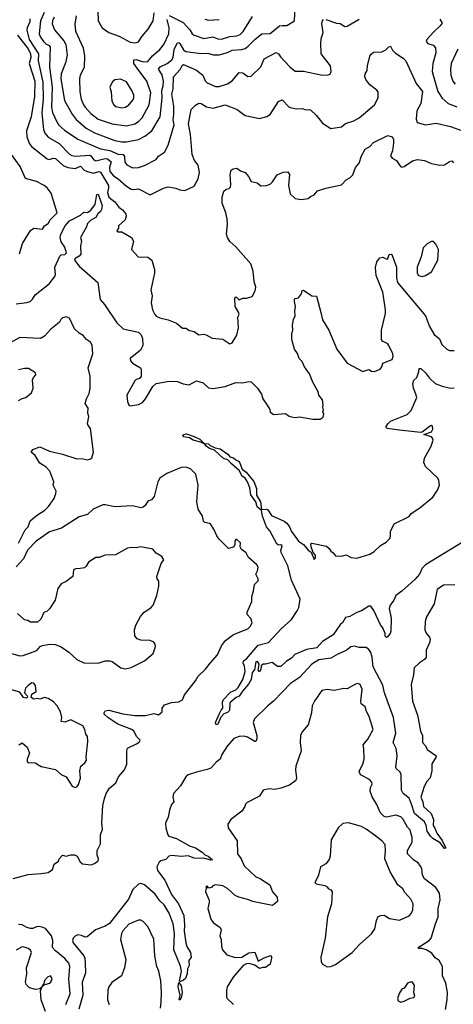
# Model space of a CAD drawing. Extents: x 1921360 to 2014538, y 768294 to 907744.
# Tile 187 of 256: x 1962205 to 1965858, y 814017 to 822323. Entities that reach past the tile are written whole.
import ezdxf

# ---------------------------------------------------------------- set-up
doc = ezdxf.new("R2010")
doc.units = 0

msp = doc.modelspace()

# ---------------------------------------------------------------- linework, layer by layer
at = {"layer": '0CON10XD'}
for points in [[(1962411.1, 822385), (1962379.4, 822315), (1962369.4, 822205), (1962380.3, 822175), (1962405, 822140), (1962425, 822118.5), (1962454.2, 822104.2), (1962461.7, 822091.7), (1962455.7, 821925), (1962477.9, 821755), (1962473.9, 821585), (1962480.6, 821540.6), (1962519.1, 821455), (1962535, 821432.7), (1962582.3, 821392.3), (1962695.6, 821315.6), (1962885, 821234.1), (1962965, 821220.9), (1963035, 821187.9), (1963075.6, 821185.6), (1963088.5, 821168.5), (1963090.9, 821120.9), (1963108.5, 821098.5), (1963155, 821072.7), (1963204.5, 821075.5), (1963257.4, 821092.6), (1963355, 821144.2), (1963375, 821170.8), (1963425, 821205.8), (1963454.4, 821265), (1963506.2, 821435), (1963498, 821478), (1963504.7, 821525), (1963503.7, 821595), (1963485.2, 821695), (1963498.7, 821738.7), (1963499.7, 821840.3), (1963555.8, 821904.2), (1963572.3, 821937.7), (1963584.7, 821945.3), (1963695, 821897.5), (1963746.9, 821855), (1963768, 821808), (1963785, 821790), (1963855, 821760.6), (1963885, 821760.6), (1963955, 821783.1), (1963993.6, 821806.4), (1964055, 821877.1), (1964084.5, 821874.5), (1964127.5, 821845), (1964155, 821846), (1964235.6, 821924.4), (1964265, 821992), (1964365, 822045.8), (1964385, 822036), (1964400.8, 822010.8), (1964481.4, 821925), (1964525, 821890), (1964595, 821889.4), (1964755, 821855.6), (1964805, 821856.9), (1964819.2, 821865), (1964828.1, 821885), (1964823.1, 821935), (1964745.5, 822035), (1964742.7, 822135), (1964747.1, 822172.9), (1964760.8, 822215), (1964750.7, 822289.3), (1964755, 822313.3), (1964765, 822326)], [(1962495, 822345.5), (1962480.6, 822315), (1962477.9, 822287.9), (1962498, 822238), (1962576.8, 822145), (1962592, 822115), (1962603.9, 822025), (1962590.7, 821959.3), (1962554.3, 821865.7), (1962550.5, 821825), (1962582.2, 821642.2), (1962646.9, 821526.9), (1962681.2, 821481.2), (1962765, 821408), (1962835, 821368.4), (1963005, 821305.3), (1963065, 821292.5), (1963105, 821294), (1963205, 821312.5), (1963259.4, 821340.6), (1963318.8, 821385), (1963387.9, 821505), (1963405.7, 821665), (1963401.4, 821725), (1963413.8, 821765), (1963416.5, 821805), (1963405, 821859.4), (1963374.8, 821905.2), (1963387.9, 821925), (1963447.3, 821952.7), (1963486.2, 821985), (1963496.7, 822005), (1963507.3, 822075), (1963535, 822127.8), (1963545, 822131.1), (1963553.5, 822123.5), (1963585, 822068.5), (1963605.5, 822054.5), (1963735, 822037.7), (1963790.8, 822040.8), (1963835, 822027.1), (1963885, 822025.5), (1963955, 822046.2), (1963995, 822065.3), (1964075, 822071.3), (1964105, 822080.8), (1964131, 822099), (1964184.5, 822155), (1964245, 822203.6), (1964315, 822206.8), (1964395, 822270.5), (1964415, 822275.6), (1964456.3, 822273.7), (1964521.2, 822315), (1964524.5, 822435)], [(1962862.5, 822395), (1962865.6, 822315), (1962900, 822255), (1962955.4, 822215.4), (1963043.1, 822183.1), (1963135, 822133.1), (1963181.3, 822128.7), (1963205, 822135.7), (1963236, 822184), (1963287.6, 822242.4), (1963330.4, 822315), (1963338.5, 822381.5)], [(1962290.7, 822330.7), (1962289.7, 822305), (1962266.3, 822255), (1962265.7, 822235.7), (1962285.6, 822155), (1962364.3, 822035), (1962359, 821975), (1962399.7, 821795), (1962401.3, 821655), (1962390.4, 821535), (1962405.9, 821395.9), (1962415.9, 821365.9), (1962445, 821333.6), (1962537.6, 821277.6), (1962625, 821188.5), (1962645, 821176.2), (1962675, 821171.3), (1962795, 821179.4), (1962805.3, 821175), (1962829.8, 821139.7), (1962845, 821132.8), (1962925, 821152.4), (1962945, 821150.6), (1962974.1, 821125), (1962960.2, 821075), (1962965, 821042.7), (1962995, 821006.9), (1963035, 820982), (1963105, 820917.5), (1963144, 820894), (1963165, 820889.5), (1963206, 820896), (1963305, 820846.2), (1963415, 820901.9), (1963455, 820912.9), (1963521.2, 820901.2), (1963555, 820886.7), (1963595, 820883.3), (1963675, 820920), (1963708.3, 820981.7), (1963720.4, 821035), (1963708.2, 821095), (1963676.6, 821136.6), (1963659.1, 821185), (1963643.3, 821355), (1963627.8, 821445), (1963650, 821565), (1963685, 821603.3), (1963715, 821618), (1963733.3, 821615), (1963777.6, 821587.6), (1963835, 821577.8), (1963935, 821606.2), (1963980.5, 821589.5), (1964036.7, 821565), (1964104.5, 821514.5), (1964225, 821489.2), (1964286, 821506), (1964315, 821522.9), (1964385, 821633.3), (1964415, 821646.2), (1964475, 821584), (1964535, 821570.6), (1964585, 821572.9), (1964615, 821562), (1964635, 821566.2), (1964655, 821562), (1964705, 821515.8), (1964755, 821450), (1964825, 821406), (1964915, 821418), (1964951.1, 821448.9), (1965018.7, 821471.3), (1965066, 821495), (1965194, 821605), (1965226.2, 821665), (1965226.2, 821715), (1965215, 821730), (1965154.2, 821775), (1965119.7, 821819.7), (1965111.7, 821841.7), (1965115, 821866.7), (1965132, 821895), (1965133.9, 821933.9), (1965154.2, 822015.8), (1965165, 822033.3), (1965185, 822048), (1965255, 822053.3), (1965290.8, 822069.2), (1965315, 822093.8), (1965330, 822100), (1965347, 822067), (1965370.3, 822040.3), (1965435, 822000), (1965459.4, 821975), (1965545, 821786), (1965598, 821718), (1965585, 821616.7), (1965552, 821555), (1965543.9, 821485), (1965554.6, 821454.6), (1965625, 821435.8), (1965715, 821449.4), (1965835, 821423.3), (1965945, 821381.5)], [(1962679.6, 822355), (1962670.6, 822285), (1962675, 822227.5), (1962738.2, 822085), (1962751.8, 822015), (1962749.1, 821920.9), (1962714.5, 821855), (1962707.5, 821825), (1962711.8, 821715), (1962723, 821653), (1962741.8, 821605), (1962756.2, 821585), (1962805, 821530.9), (1962865.6, 821485), (1962985, 821443.5), (1963105, 821428.5), (1963175.2, 821444.8), (1963206.4, 821463.6), (1963236.2, 821495), (1963295, 821604.2), (1963309.2, 821705), (1963275.5, 821805), (1963195, 821915.4), (1963166.7, 821955), (1963166, 821985), (1963185, 821988.7), (1963245, 821966.6), (1963285, 821970.8), (1963322.9, 822017.1), (1963385, 822071.1), (1963418, 822115), (1963460.7, 822205), (1963462.9, 822255), (1963447.9, 822325)], [(1963465, 822357.7), (1963580.9, 822300.9), (1963637.8, 822237.8), (1963658.5, 822205), (1963675, 822192.9), (1963755, 822164.1), (1963832, 822178), (1963873, 822163), (1963905, 822159.1), (1963975, 822180.4), (1964033.8, 822186.2), (1964061.5, 822198.5), (1964087.9, 822225), (1964165, 822351.5)], [(1963765, 822327.8), (1963795, 822318.2), (1963885, 822323.6)], [(1964785, 822326.2), (1964873.1, 822293.1), (1964905, 822290.8), (1964945, 822266.9), (1964965, 822267.3), (1965065, 822328.2)], [(1965745, 822326.7), (1965763.8, 822295), (1965748.2, 822271.8), (1965695, 822221.5), (1965636, 822155), (1965629.3, 822139.3), (1965643.3, 822123.3), (1965689.5, 822109.5), (1965708.2, 822085), (1965711.2, 822045), (1965686.4, 821953.6), (1965681.3, 821885), (1965687.2, 821855), (1965728, 821718), (1965765, 821661.9), (1965814.2, 821615), (1965888.8, 821588.8)], [(1962185, 822193.8), (1962275, 822078.6), (1962295.9, 822035), (1962297.2, 822005), (1962285.2, 821955), (1962333.4, 821805), (1962328.1, 821675), (1962300.7, 821505), (1962262.9, 821385), (1962264.7, 821335), (1962287.7, 821275), (1962303.9, 821253.9), (1962435, 821149.5), (1962455, 821143.6), (1962485.4, 821154.6), (1962505, 821152), (1962572.3, 821092.3), (1962609.2, 821075), (1962670.9, 821069.1), (1962716.2, 821086.2), (1962748.7, 821055), (1962775, 821041.3), (1962825, 821029), (1962875, 821043.2), (1962885, 821037.5), (1962952.2, 820925), (1962954.2, 820905), (1962943.3, 820865), (1962954.8, 820825), (1963007, 820787), (1963041.3, 820741.3), (1963069.7, 820719.7), (1963099.5, 820685), (1963101.5, 820665), (1963094.4, 820635.6), (1963037.5, 820585), (1963036.4, 820563.6), (1963021.7, 820541.7), (1963033.6, 820533.6), (1963065, 820533.3), (1963146.2, 820485), (1963163.8, 820455), (1963147.5, 820385), (1963201.7, 820321.7), (1963285, 820320), (1963316.7, 820295), (1963340, 820215), (1963341.2, 820185), (1963310, 820045), (1963320, 819995), (1963312.5, 819935), (1963324.6, 819875), (1963343.5, 819835), (1963355, 819822.2), (1963385, 819806.7), (1963455, 819791.4), (1963525, 819762), (1963575, 819720), (1963605, 819720), (1963635, 819700), (1963675, 819692.5), (1963715, 819663.3), (1963755, 819671.2), (1963775, 819665.8), (1963825, 819635.7), (1963916.9, 819626.9), (1963975, 819590), (1963995, 819597.5), (1964035, 819662.5), (1964047.8, 819725), (1964042.5, 819815), (1964053.8, 819836.2), (1964049.4, 819855), (1964021.4, 819905), (1964016.2, 819975), (1964025, 819983.8), (1964031.7, 819981.7), (1964055, 819960), (1964086, 819974), (1964115.9, 819974.1), (1964162.7, 819987.3), (1964189.4, 820035), (1964195.5, 820065.5), (1964181.1, 820115), (1964172.4, 820202.4), (1964152.2, 820262.2), (1964025, 820407.1), (1963975, 820452.5), (1963954.6, 820484.6), (1963946.9, 820515), (1963956.8, 820596.8), (1963953.1, 820643.1), (1963941.4, 820695), (1963911.2, 820775), (1963910, 820825), (1963923.6, 820876.4), (1963945, 820892.5), (1963970.7, 820899.3), (1963979.5, 820910.5), (1963983.8, 820935), (1963976.7, 821015), (1963986.2, 821055), (1964002.5, 821065), (1964035, 821070), (1964065, 821048), (1964104.2, 821034.2), (1964131.7, 821001.7), (1964155, 820959.2), (1964205, 820946), (1964235, 820922.5), (1964285, 820923.1), (1964313.8, 820935), (1964335.6, 820955), (1964375, 821015.8), (1964425, 821036.7), (1964465, 821040), (1964478.3, 821018.3), (1964470.6, 820925), (1964484.3, 820855), (1964525.8, 820815.8), (1964575, 820806.7), (1964635, 820814), (1964655, 820832), (1964685, 820846.7), (1964715, 820878.8), (1964785, 820902.5), (1964915, 820930.8), (1964955, 820972), (1964985, 820990), (1965012, 821015), (1965034.2, 821075), (1965066.1, 821113.9), (1965084.4, 821175), (1965115, 821231.2), (1965155, 821254), (1965185, 821286.7), (1965305, 821346.7), (1965343.8, 821333.8), (1965354, 821314), (1965355.5, 821285), (1965344.3, 821215.7), (1965327.5, 821175), (1965342.5, 821155), (1965379.2, 821135), (1965414, 821084), (1965425, 821080), (1965445, 821084.2), (1965515, 821132.5), (1965555, 821142.5), (1965615, 821134.4), (1965675, 821110.6), (1965745.8, 821095.8), (1965785, 821100), (1965825, 821128), (1965845, 821133.8), (1965860.8, 821115)], [(1965895.5, 822075), (1965840.5, 821955), (1965833.6, 821905), (1965837.5, 821855), (1965855.4, 821805.4), (1965875, 821780)], [(1963065, 821580.6), (1963095, 821584.4), (1963125, 821604.2), (1963159.2, 821645), (1963166.7, 821665), (1963165.4, 821685.4), (1963148.9, 821725), (1963105, 821798.1), (1963055, 821822.5), (1963007.5, 821815), (1962982.5, 821795), (1962964.3, 821755), (1962976, 821715), (1962981.2, 821635), (1962998, 821605), (1963015, 821590.8), (1963065, 821580.6)], [(1962201.7, 820348.3), (1962228.8, 820435), (1962295, 820543.8), (1962325, 820563.1), (1962396.7, 820555), (1962415, 820583.3), (1962445, 820603.8), (1962462, 820635), (1962520.8, 820695), (1962469.1, 820859.1), (1962437.5, 820905), (1962411.4, 820925), (1962345, 820956.8), (1962254.4, 820984.4), (1962208.9, 821085), (1962135, 821186.4)], [(1962175, 819925.5), (1962265, 819937.1), (1962292.8, 819947.2), (1962311.9, 819965), (1962335, 820002.5), (1962454, 820096), (1962502, 820158), (1962506.7, 820175), (1962500, 820235), (1962541.8, 820328.2), (1962555, 820340.4), (1962585, 820341.8), (1962597.8, 820355), (1962584.5, 820405), (1962555, 820448.8), (1962545.6, 820485), (1962552.3, 820515), (1962587.1, 820585), (1962625, 820626.5), (1962717.5, 820675), (1962745, 820700), (1962775, 820696.2), (1962803.3, 820715), (1962841.2, 820765), (1962855, 820847.5), (1962865, 820850), (1962885.9, 820795), (1962900, 820755), (1962895, 820722.5), (1962885.3, 820704.7), (1962862, 820685), (1962845, 820653.3), (1962805, 820633.3), (1962776.2, 820605), (1962767.1, 820575), (1962717.5, 820485), (1962724, 820455), (1962716.7, 820415), (1962720, 820345), (1962705, 820327.1), (1962670.8, 820309.2), (1962665.7, 820295), (1962706.7, 820245), (1962862.5, 820105), (1962882.8, 819962.8), (1962919.7, 819919.7), (1963022.5, 819765), (1963076.7, 819715), (1963205, 819687.5), (1963228.1, 819665), (1963240, 819635), (1963240.8, 819575), (1963223.3, 819535), (1963136.7, 819465), (1963138.8, 819445), (1963154.2, 819424.2), (1963222.5, 819385), (1963227.5, 819375), (1963226.7, 819315), (1963215, 819297.5), (1963185, 819286.7), (1963174.2, 819275.8), (1963106.7, 819155), (1963111.7, 819101.7), (1963125, 819072.5), (1963135, 819066.7), (1963205, 819078), (1963240, 819095), (1963265.8, 819125), (1963325, 819230), (1963355, 819254), (1963465, 819274.2), (1963535, 819270.6), (1963581.5, 819251.5), (1963633.8, 819243.8), (1963695, 819275.7), (1963749.7, 819259.7), (1963795, 819217.5), (1963835, 819211.8), (1963935, 819228.4), (1964025, 819263.6), (1964085, 819260), (1964135, 819272.2), (1964155, 819268.2), (1964208.9, 819215), (1964240.6, 819165), (1964252.9, 819125), (1964288.3, 819071.7), (1964311.2, 819035), (1964315, 819013.3), (1964345, 818991.2), (1964445, 819000), (1964475, 818978.6), (1964493.4, 818973.4), (1964525, 818967.5), (1964561.7, 818971.7), (1964675, 818952), (1964736.1, 818953.9), (1964760.7, 818969.3), (1964766.7, 818995), (1964760, 819015), (1964763, 819033), (1964757.5, 819055), (1964762.5, 819075), (1964757.1, 819115), (1964726.2, 819155), (1964719.4, 819185), (1964675, 819265.8), (1964645.9, 819335.9), (1964604.3, 819395), (1964585, 819440), (1964558.8, 819465), (1964545, 819507.5), (1964521.2, 819545), (1964496.2, 819625), (1964496.7, 819675), (1964506.2, 819705), (1964503.3, 819745), (1964512.5, 819795), (1964526.7, 819825), (1964523.3, 819865), (1964528.8, 819905), (1964518.8, 819945), (1964520, 819965), (1964525, 819972.5), (1964553, 819977), (1964578.3, 820011.7), (1964585, 820037.5), (1964595, 820042.5), (1964665, 819993.3), (1964705, 819990), (1964741.8, 819851.8), (1964755, 819790), (1964809.2, 819705), (1964876, 819545), (1964965, 819424.4), (1965095, 819356), (1965145, 819372.5), (1965168.3, 819358.3), (1965195, 819354), (1965241.2, 819375), (1965256.7, 819395), (1965263.9, 819426.1), (1965343.9, 819456.1), (1965350.8, 819485), (1965348.8, 819505), (1965313.8, 819575), (1965305, 819587.5), (1965261.7, 819611.7), (1965254.3, 819625), (1965252.9, 819705), (1965287.1, 819845), (1965287.9, 819875), (1965262.9, 820025), (1965206.7, 820165), (1965201.7, 820231.7), (1965215, 820280), (1965240, 820315), (1965265, 820320), (1965297, 820303), (1965305, 820307.5), (1965318.1, 820341.9), (1965335, 820345.8), (1965341.4, 820341.4), (1965380, 820235), (1965378.8, 820145), (1965387.9, 820105), (1965624.3, 819825), (1965658.6, 819735), (1965696.2, 819666.2), (1965740.5, 819630.5), (1965761.7, 819581.7), (1965802.7, 819542.7), (1965825, 819533.8), (1965865, 819533.8)], [(1965595, 820158.1), (1965625, 820164.3), (1965674.3, 820195.7), (1965728, 820295), (1965733.3, 820385), (1965710.7, 820430.7), (1965691.7, 820451.7), (1965675, 820452.5), (1965636.4, 820433.6), (1965605, 820397.5), (1965587.3, 820322.7), (1965553.3, 820235), (1965552.2, 820185), (1965565, 820165.8), (1965595, 820158.1)], [(1962195, 817905.7), (1962251.4, 818018.6), (1962275.7, 818045), (1962293.4, 818096.6), (1962355, 818147.1), (1962415.3, 818184.7), (1962446, 818215), (1962494, 818285), (1962508.8, 818325), (1962511.2, 818345), (1962488, 818395), (1962492.5, 818425), (1962458, 818515), (1962428.9, 818548.9), (1962375, 818580.8), (1962335.5, 818645.5), (1962301.2, 818675), (1962315, 818697.5), (1962375, 818718.8), (1962454.5, 818684.5), (1962565, 818656.9), (1962685, 818618), (1962725, 818620), (1962775, 818609.4), (1962795.7, 818614.3), (1962812, 818628), (1962825.9, 818675.9), (1962801.2, 818875), (1962780.3, 818900.3), (1962776, 818915), (1962785.8, 818975), (1962780, 819005), (1962782, 819045), (1962756.2, 819085), (1962767.8, 819125), (1962791.1, 819168.9), (1962799.2, 819210.8), (1962797.5, 819315), (1962781.3, 819385), (1962819.5, 819505), (1962815, 819577.5), (1962802.2, 819602.2), (1962766.7, 819625), (1962738.5, 819658.5), (1962705, 819678), (1962665, 819715.8), (1962623.8, 819805), (1962595, 819815.6), (1962565, 819807.1), (1962550.8, 819795), (1962539.3, 819770.7), (1962522.6, 819757.4), (1962467.9, 819712.1), (1962415, 819654.5), (1962378.8, 819635), (1962205, 819643.3), (1962123.1, 819596.9)], [(1962195, 819109.2), (1962225, 819128), (1962255, 819136.2), (1962303.3, 819175), (1962318, 819215), (1962313.3, 819285), (1962320, 819305), (1962341.7, 819328.3), (1962337.5, 819345), (1962279.3, 819379.3), (1962245, 819381.2), (1962195, 819369.4)], [(1965155.4, 817814.6), (1965192, 817838), (1965245, 817888.6), (1965293.5, 817916.5), (1965322.9, 817947.1), (1965329.6, 817965), (1965329.3, 818005), (1965359.5, 818070.5), (1965485, 818131.9), (1965503.6, 818156.3), (1965575.3, 818204.7), (1965685, 818294.2), (1965725.6, 818355), (1965740.6, 818395), (1965736.9, 818435), (1965727.5, 818455), (1965623, 818553), (1965608.3, 818588.3), (1965615.8, 818625), (1965672.2, 818725), (1965687.1, 818775), (1965683.5, 818793.5), (1965673.5, 818803.5), (1965610, 818825), (1965674.2, 818845.8), (1965685, 818870), (1965683.6, 818893.6), (1965675, 818900), (1965665, 818896), (1965596.7, 818843.3), (1965580.7, 818839.3), (1965405, 818860.8), (1965300, 818875), (1965290, 818885), (1965307, 818913), (1965330, 818935), (1965467.9, 818992.1), (1965503.4, 819026.6), (1965549.4, 819135), (1965543.3, 819165), (1965521.5, 819215), (1965517.5, 819255), (1965525, 819282.5), (1965550, 819305), (1965567.5, 819355), (1965569.3, 819380.7), (1965585, 819380), (1965623.1, 819345), (1965658.5, 819298.5), (1965705.4, 819255.4), (1965765, 819231.1), (1965835, 819215.6), (1965865, 819217.8)], [(1965942.3, 817917.7), (1965625, 817724.5), (1965596.5, 817695), (1965572.5, 817645), (1965535, 817600), (1965425, 817502), (1965373.6, 817466.4), (1965356.2, 817425), (1965326.5, 817383.5), (1965316.7, 817355), (1965333.3, 817275), (1965330.9, 817165), (1965325, 817143.8), (1965303.6, 817116.4), (1965295, 817112.5), (1965285, 817122.5), (1965283.5, 817145), (1965263.9, 817193.9), (1965245, 817218), (1965188.3, 817338.3), (1965164.2, 817374.2), (1965145, 817374.2), (1965085.2, 817334.8), (1965045, 817322.4), (1964985, 817287.5), (1964950.9, 817279.1), (1964925, 817236), (1964907.7, 817222.3), (1964845.6, 817134.4), (1964755, 817076.4), (1964709.1, 817025), (1964620.5, 817009.5), (1964522.4, 816967.6), (1964495, 816937.5), (1964450.8, 816909.2), (1964405, 816866.2), (1964376.4, 816866.4), (1964330.7, 816900.7), (1964275, 816886.2), (1964255, 816887.5), (1964238.3, 816871.7), (1964235, 816840), (1964225, 816822.5), (1964212.5, 816835), (1964222.5, 816885), (1964208.3, 816908.3), (1964195, 816906.2), (1964181.7, 816838.3), (1964164, 816815), (1964153.6, 816756.4), (1964132.3, 816717.7), (1964080.7, 816659.3), (1964055, 816617.5), (1964028, 816605), (1963975, 816561.2), (1963972.1, 816495), (1963955, 816478.2), (1963923.6, 816466.4), (1963900.3, 816439.7), (1963875, 816380.8), (1963861.2, 816375), (1963854.6, 816395.4), (1963889.1, 816470.9), (1963901.1, 816498.9), (1963916.2, 816515), (1963914.2, 816565), (1963922.2, 816587.8), (1963981.1, 816648.9), (1964025, 816670.8), (1964045, 816688.8), (1964085, 816756.7), (1964103.8, 816823.8), (1964098.3, 816868.3), (1964086.7, 816895), (1964090, 816915), (1964115, 816932.5), (1964214.8, 817045.2), (1964301.7, 817068.3), (1964406.7, 817185), (1964495.9, 817264.1), (1964543.3, 817335), (1964556.7, 817365), (1964566.7, 817435), (1964495.9, 817595.9), (1964462.9, 817715), (1964407.7, 817827.7), (1964403.8, 817845), (1964416.7, 817885), (1964405, 817892.5), (1964385, 817888.8), (1964371.7, 817901.7), (1964310.8, 818010.8), (1964284.3, 818045), (1964250, 818135), (1964242.5, 818182.5), (1964205, 818213.3), (1964193.3, 818255), (1964151.1, 818315), (1964144.3, 818375), (1964123.5, 818425), (1964104.7, 818454.7), (1964076.2, 818476.2), (1964057.4, 818517.4), (1963989.4, 818575), (1963959.3, 818609.3), (1963922.1, 818622.1), (1963845, 818691.4), (1963804.7, 818704.7), (1963775.8, 818725), (1963763.3, 818743.3), (1963730, 818760), (1963665, 818774.6), (1963635.7, 818795.7), (1963586.7, 818805), (1963576.7, 818815), (1963587.5, 818825), (1963608.7, 818828.7), (1963675, 818807.8), (1963722, 818785), (1963758.3, 818748.3), (1963795, 818745.8), (1963810.6, 818730.6), (1963851.3, 818711.3), (1963895, 818703.5), (1963956.9, 818656.9), (1963975, 818636), (1964006.7, 818626.7), (1964025, 818610), (1964055, 818596), (1964080, 818530), (1964111.5, 818505), (1964177, 818427), (1964198.7, 818368.7), (1964200.8, 818310.8), (1964234, 818255), (1964241.7, 818191.7), (1964285, 818192.5), (1964295, 818187.5), (1964325, 818140), (1964432.6, 818092.6), (1964455.5, 818075.5), (1964478.5, 818045), (1964495.6, 818005), (1964552.5, 817925), (1964595.6, 817895.6), (1964635, 817847.5), (1964660, 817830), (1964685, 817770), (1964696.7, 817783.3), (1964696.2, 817805), (1964677.5, 817827.5), (1964660, 817875), (1964658.3, 817901.7), (1964665, 817907.5), (1964790.7, 817880.7), (1964813, 817863), (1964825, 817840), (1964846.4, 817826.4), (1964865, 817800), (1964915, 817797.5), (1964955, 817807.5), (1964996.1, 817786.1), (1965045, 817779.2), (1965155.4, 817814.6)], [(1962148.3, 815078.3), (1962275, 815113.1), (1962385, 815119.2), (1962445, 815130), (1962480, 815155), (1962495, 815200), (1962532.5, 815225), (1962537.5, 815245), (1962565, 815275.8), (1962595, 815266.2), (1962635, 815278), (1962665, 815277.5), (1962687.5, 815265), (1962715, 815218.8), (1962735, 815201.2), (1962806.4, 815193.6), (1962835, 815203.3), (1962865, 815227.5), (1962868, 815245), (1962858.6, 815275), (1962856.7, 815315), (1962885, 815370), (1962886.5, 815445), (1962901.5, 815495), (1962896.2, 815545), (1962905.9, 815694.1), (1962918.5, 815751.5), (1962932.1, 815795), (1962961.1, 815838.9), (1963014.2, 815885), (1963036.2, 815935), (1963087.5, 815995), (1963106.1, 816043.9), (1963106.9, 816116.9), (1963106.2, 816155), (1963113.1, 816176.9), (1963189.2, 816215), (1963210.6, 816229.4), (1963220, 816245), (1963192.3, 816272.3), (1963165, 816320.6), (1963148.9, 816335), (1963030.3, 816380.3), (1962946.1, 816435), (1962917.5, 816465), (1962915.5, 816475), (1962925, 816492.9), (1962955, 816498.8), (1963075, 816467.6), (1963175, 816453.3), (1963265, 816452.8), (1963335, 816468.9), (1963375, 816457.5), (1963403.8, 816485), (1963406.2, 816515), (1963425, 816542), (1963485, 816561.8), (1963545, 816568.6), (1963576, 816585), (1963592.8, 816627.2), (1963685.6, 816745), (1963708.1, 816785), (1963770, 816845), (1963810.8, 816895), (1963872.5, 816965), (1963905, 817041.2), (1963938, 817085), (1964005, 817135.8), (1964126.7, 817185), (1964146.7, 817205), (1964162.5, 817235), (1964150.7, 817270.7), (1964120, 817305), (1964120, 817325), (1964160.8, 817415), (1964161.2, 817455), (1964175.9, 817504.1), (1964182.5, 817557.5), (1964215, 817590), (1964215, 817607.5), (1964193.3, 817645), (1964207.5, 817675), (1964212.5, 817705), (1964202.5, 817725), (1964132.5, 817785), (1964113.3, 817825), (1964072.9, 817852.9), (1964061.2, 817875), (1964065, 817910), (1964035, 817937.5), (1964025, 817937.5), (1964017.5, 817925), (1964016.4, 817893.6), (1964006.4, 817873.6), (1963965, 817862.5), (1963885, 817940), (1963865, 817967.5), (1963841.2, 818025), (1963816.2, 818065), (1963804.1, 818074.1), (1963765, 818082), (1963753, 818093), (1963744.3, 818135), (1963709.4, 818195), (1963696.9, 818255), (1963700, 818295), (1963709.2, 818395), (1963687.9, 818487.9), (1963643.4, 818533.4), (1963605, 818546.9), (1963565, 818545.7), (1963444.6, 818495.4), (1963386.2, 818455), (1963368.6, 818425), (1963338.5, 818301.5), (1963316.2, 818273.8), (1963285, 818262.5), (1963261.4, 818225), (1963245, 818211.9), (1963224.2, 818205.8), (1963155, 818220.6), (1963005.8, 818214.2), (1962925, 818231.1), (1962905, 818229.4), (1962825, 818192.5), (1962775, 818149.2), (1962705, 818127.8), (1962556, 818034), (1962455, 818004), (1962379.8, 817950.2), (1962342.2, 817925), (1962271.1, 817848.9), (1962235.3, 817774.7), (1962175, 817707.5)], [(1962115, 816981.2), (1962205, 816956.7), (1962235, 816958.6), (1962347.7, 817002.3), (1962376.1, 817033.9), (1962396.1, 817043.9), (1962455, 817056), (1962505, 817052.9), (1962553.6, 817033.6), (1962617.8, 816987.8), (1962685, 816925.8), (1962745, 816896.2), (1962865, 816893.3), (1962925, 816913.3), (1962963.6, 816913.6), (1962985, 816910), (1963057.5, 816855), (1963095, 816846.2), (1963145, 816856.7), (1963255, 816914), (1963330, 816975), (1963350, 817035), (1963346.7, 817055), (1963335, 817072.5), (1963305, 817086.2), (1963225, 817090), (1963195, 817101.2), (1963174, 817125), (1963172.9, 817175), (1963182.9, 817215), (1963221.1, 817288.9), (1963254.5, 817325.5), (1963308.8, 817361.2), (1963330, 817385), (1963361.2, 817465), (1963376.7, 817545), (1963376.4, 817586.4), (1963362.5, 817605), (1963360, 817625), (1963397.5, 817735), (1963418.8, 817765), (1963403.3, 817795), (1963355, 817822.5), (1963327.7, 817857.7), (1963223.9, 817876.1), (1963185, 817868), (1963145, 817870.8), (1963114.3, 817865.7), (1963012.7, 817807.3), (1962925, 817805.6), (1962875, 817786.9), (1962845, 817785.6), (1962785, 817747.5), (1962765, 817713.3), (1962749.7, 817700.3), (1962715, 817692), (1962675, 817691.2), (1962656.7, 817683.3), (1962652.5, 817625), (1962597.5, 817585), (1962553.3, 817565), (1962526.7, 817525), (1962503.3, 817425), (1962455, 817352.5), (1962435, 817332.5), (1962407, 817323), (1962383.6, 817266.4), (1962355, 817240), (1962295, 817241.2), (1962273.9, 817253.9), (1962245, 817260), (1962185, 817313.3)], [(1965870, 817555), (1965775, 817551.4), (1965722, 817515), (1965696.2, 817395), (1965632, 817285), (1965620.8, 817245), (1965617.5, 817175), (1965629.1, 817149.1), (1965656.2, 817115), (1965662, 817095), (1965658.8, 817065), (1965628, 817005), (1965628, 816945), (1965614.4, 816925.6), (1965572.1, 816897.9), (1965526.9, 816855), (1965523.8, 816795), (1965502.5, 816715), (1965514.4, 816575), (1965557.2, 816455), (1965564.2, 816414.2), (1965582.2, 816322.2), (1965599.1, 816285), (1965598.6, 816225), (1965625, 816196.2), (1965637.5, 816167.5), (1965710, 816115), (1965712.5, 816105), (1965677.1, 816045), (1965676.8, 815985), (1965662.3, 815927.7), (1965633.7, 815896.3), (1965612.9, 815855), (1965585.8, 815765), (1965600.6, 815725), (1965605.6, 815685), (1965672.2, 815625), (1965692.5, 815575), (1965688, 815525), (1965703.6, 815503.6), (1965719.1, 815459.1), (1965765, 815398.8), (1965796, 815334), (1965785, 815332), (1965748.3, 815378.3), (1965685, 815416), (1965666, 815435), (1965638.3, 815478.3), (1965630.6, 815525), (1965616, 815556), (1965531.9, 815625), (1965506.9, 815705), (1965485, 815754.5), (1965436.2, 815795), (1965422.7, 815822.7), (1965417.4, 815957.4), (1965408, 815978), (1965377.5, 816005), (1965374.4, 816015), (1965385.4, 816115), (1965376.2, 816175), (1965352.7, 816225), (1965374.6, 816305), (1965352.8, 816435), (1965278, 816645), (1965265, 816708.6), (1965183.2, 816865), (1965173.1, 816945), (1965161.8, 816985), (1965145, 817010.6), (1965125, 817025.7), (1965065, 817027.5), (1965025, 817038.8), (1964995, 817032), (1964955, 817000.6), (1964885, 816971.4), (1964825, 816935.5), (1964725, 816922.1), (1964665, 816885.6), (1964561.4, 816775), (1964487.3, 816722.7), (1964345, 816577.5), (1964294.3, 816535.7), (1964183.8, 816425), (1964173.1, 816395), (1964202.2, 816285), (1964202.9, 816255), (1964195, 816233.8), (1964185, 816234.2), (1964125, 816269.1), (1964095, 816277.9), (1964055, 816276.5), (1964009.7, 816260.3), (1963952.5, 816195), (1963908.8, 816125), (1963892.5, 816085), (1963860, 816060), (1963815, 816008.8), (1963785, 815996.2), (1963694.4, 815975.6), (1963625, 815952), (1963605, 815936), (1963560, 815860), (1963501.2, 815795), (1963493.8, 815765), (1963503.3, 815725), (1963485, 815703.3), (1963465.8, 815655), (1963455.7, 815595), (1963432.5, 815545), (1963435.7, 815505), (1963454, 815445), (1963462.5, 815435), (1963525, 815414.5), (1963634.8, 815354.7), (1963685.6, 815335.6), (1963741.2, 815301.2), (1963765, 815277.1), (1963793.8, 815265), (1963828.8, 815235), (1963815, 815231.9), (1963765.7, 815245.7), (1963675, 815249.3), (1963625, 815268.6), (1963565, 815263.3), (1963487.4, 815272.6), (1963461.2, 815265), (1963435, 815237.5), (1963395, 815226.7), (1963380, 815215), (1963359.2, 815175), (1963366.9, 815145), (1963426.4, 815065), (1963482.4, 814942.4), (1963542.7, 814865), (1963586.9, 814766.9), (1963593.2, 814685), (1963590, 814635), (1963603.3, 814535), (1963614.1, 814504.1), (1963644.2, 814455), (1963650, 814415), (1963630, 814385), (1963631.2, 814345), (1963618.9, 814315), (1963614.6, 814275.4), (1963601.4, 814235), (1963585, 814220), (1963555, 814206.7), (1963550.5, 814210.5), (1963568.7, 814295), (1963558.2, 814338.2), (1963504.5, 814475), (1963508.8, 814615), (1963498.5, 814695), (1963463.3, 814785), (1963421.5, 814855), (1963385, 814890.5), (1963345, 814946.1), (1963255, 815023.8), (1963225, 815034.6), (1963205, 815030.4), (1963158.5, 814985), (1963122.3, 814905), (1962960.5, 814699.5), (1962923.5, 814676.5), (1962844.5, 814645), (1962772.8, 814587.2), (1962755, 814581.9), (1962725, 814597.5), (1962695, 814601.5), (1962675, 814595.5), (1962655.6, 814575), (1962650.4, 814555), (1962655.5, 814535), (1962744, 814425), (1962752.5, 814405), (1962757.2, 814365), (1962758.6, 814281.4), (1962731.9, 814201.9), (1962736, 814095), (1962704.2, 813975.8)], [(1962197.5, 816205), (1962225, 816222.5), (1962266.7, 816185), (1962288, 816135), (1962267.5, 816085), (1962266.2, 816065), (1962275, 816053.8), (1962305.7, 816055.7), (1962335, 816052.5), (1962386.4, 816023.6), (1962507.1, 815997.1), (1962555, 815956.2), (1962597.5, 815935), (1962647.7, 815857.7), (1962673, 815847), (1962685, 815850), (1962699.5, 815870.5), (1962716.1, 815923.9), (1962711.2, 815985), (1962719.2, 816025), (1962754.2, 816055), (1962767.5, 816075), (1962764.2, 816105), (1962779.2, 816235), (1962776.2, 816275), (1962761.2, 816295), (1962753.8, 816335), (1962735.8, 816365.8), (1962636.1, 816416.1), (1962585, 816396), (1962555, 816402.5), (1962559.2, 816435), (1962548.5, 816485), (1962521.4, 816535), (1962489.8, 816569.8), (1962445, 816597.1), (1962415, 816606.2), (1962375, 816592), (1962355, 816596.2), (1962325, 816592), (1962300, 816605), (1962306, 816634), (1962342.5, 816655), (1962337.5, 816705), (1962325, 816726), (1962308.3, 816728.3), (1962275, 816707.5), (1962254.3, 816685), (1962243.8, 816643.8), (1962270, 816615), (1962267.5, 816605), (1962255, 816600), (1962237.5, 816605), (1962205, 816650), (1962115, 816676.2)], [(1965791.7, 813971.7), (1965807, 814053), (1965809.4, 814115), (1965794.3, 814195), (1965767.5, 814257.5), (1965765.6, 814335), (1965740, 814385), (1965705, 814407.5), (1965676.7, 814446.7), (1965628.8, 814475), (1965595, 814488), (1965567.5, 814487.5), (1965563.3, 814495), (1965655, 814554.3), (1965670.8, 814575), (1965706.9, 814695), (1965731.5, 814755), (1965730, 814825), (1965747, 814897), (1965742.5, 814955), (1965711.7, 815001.7), (1965614.7, 815074.7), (1965597.1, 815105), (1965591.7, 815161.7), (1965582.1, 815182.1), (1965560.7, 815210.7), (1965525, 815233.3), (1965472, 815285), (1965472.9, 815315), (1965511.8, 815385), (1965511.2, 815425), (1965493.6, 815485), (1965471.1, 815511.1), (1965432.7, 815582.7), (1965415, 815599.4), (1965375, 815613.5), (1965295, 815595.9), (1965275, 815601.6), (1965241.3, 815635), (1965212.9, 815702.9), (1965173.3, 815766.7), (1965157.5, 815815), (1965160, 815845), (1965173.3, 815875), (1965170.7, 815890.7), (1965152.3, 815912.3), (1965075, 815953.3), (1965064.2, 815984.2), (1965095, 816043.3), (1965105.8, 816085), (1965104.2, 816175), (1965098, 816205), (1965137.6, 816252.4), (1965182, 816335), (1965150, 816445), (1965126.1, 816486.1), (1965115.8, 816525), (1965082.5, 816552.5), (1965079.2, 816575), (1965089.2, 816675), (1965073.3, 816715), (1965055, 816722), (1965035, 816718.6), (1964965, 816678), (1964935, 816680), (1964854.1, 816664.1), (1964795, 816671.4), (1964750, 816665), (1964690.4, 816579.6), (1964670, 816535), (1964662.5, 816475), (1964636, 816375), (1964584, 816315), (1964570, 816285), (1964566.4, 816226.4), (1964576.7, 816155), (1964531.2, 816025), (1964528.8, 815995), (1964538, 815925), (1964530, 815905), (1964477.5, 815865), (1964405, 815838.8), (1964355, 815830), (1964306.4, 815833.6), (1964256.4, 815823.6), (1964225, 815773.3), (1964120.7, 815719.3), (1964107.5, 815705), (1964102.5, 815685), (1964077.5, 815645), (1963982.5, 815575), (1963957.5, 815535), (1963962.5, 815505), (1964038, 815395), (1964040, 815285), (1964069.4, 815245), (1964095.7, 815185), (1964191.4, 815095), (1964234, 815075), (1964313.2, 815023.2), (1964334.2, 814965), (1964375, 814920), (1964376.9, 814883.1), (1964335, 814848.8)], [(1964795, 814331.5), (1964825, 814334.4), (1964865, 814352.5), (1965005, 814453.8), (1965070, 814525), (1965168.3, 814611.7), (1965195.5, 814654.5), (1965211.4, 814725), (1965225, 814756.7), (1965246.7, 814766.7), (1965275, 814769.2), (1965321.7, 814741.7), (1965405, 814725.8), (1965485, 814764), (1965505.7, 814785), (1965515.7, 814815), (1965519.2, 814865), (1965501.2, 814905), (1965450.9, 814960.9), (1965432.2, 814992.2), (1965389.4, 815025), (1965325.5, 815135.5), (1965282.2, 815245), (1965287.5, 815315), (1965283.3, 815365), (1965256.7, 815395), (1965194.5, 815444.5), (1965123.8, 815495), (1965084.2, 815515.8), (1964975, 815547.5), (1964928.3, 815541.7), (1964888, 815505), (1964829.2, 815405), (1964819.2, 815265), (1964811.7, 815238.3), (1964785, 815202.5), (1964740, 815175), (1964723.3, 815105), (1964698.3, 815051.7), (1964690, 815045), (1964703, 815033), (1964775, 815020), (1964795, 815007.5), (1964805, 814992.5), (1964825, 814983.3), (1964838, 814965), (1964832.9, 814865), (1964797.5, 814755), (1964779.2, 814575), (1964740.9, 814415), (1964744.6, 814375), (1964755, 814354.4), (1964795, 814331.5)], [(1964335, 814848.8), (1964165, 814884.3), (1964135, 814898.6), (1964051.4, 814921.4), (1964021.2, 814935), (1963954.2, 814995), (1963915, 815016.7), (1963855, 815024), (1963832.5, 815017.5), (1963822.5, 815005), (1963805, 814997.5), (1963791.7, 815001.7), (1963785, 815016.7), (1963772.5, 815005), (1963780, 814995), (1963773.3, 814986.7), (1963771.2, 814965), (1963800, 814895), (1963801.4, 814875), (1963790.8, 814825), (1963814, 814735), (1963835, 814707.5), (1963894, 814665), (1963902, 814645), (1963892, 814595), (1963903, 814563), (1963904.3, 814505), (1963912.5, 814475), (1963950.8, 814435), (1964018.8, 814411.2), (1964075, 814414.3), (1964135, 814450), (1964185, 814457.5), (1964215, 814380), (1964265, 814407.5), (1964317, 814427), (1964327, 814417), (1964327.5, 814405), (1964316.1, 814353.9), (1964275, 814327.5), (1964253.3, 814326.7), (1964225, 814317.5), (1964187, 814347), (1964135, 814360), (1964115, 814358.6), (1964088, 814345), (1964004.2, 814245), (1963953.8, 814165), (1963946.4, 814133.6), (1963947, 814077), (1963952.5, 814065), (1964005, 814014.2)], [(1963390, 813985), (1963398, 814035), (1963400, 814115), (1963392.9, 814215), (1963376.4, 814296.4), (1963360.8, 814335), (1963344.2, 814425), (1963336, 814565), (1963283.2, 814673.2), (1963245, 814714.6), (1963225, 814725.5), (1963205, 814726.7), (1963125, 814692.9), (1963075, 814637.8), (1963062.1, 814615), (1963053, 814563), (1963100, 814395), (1963088.1, 814325), (1963062.9, 814257.1), (1962979.8, 814200.2), (1962955.3, 814165), (1962948.4, 814135), (1962945.6, 814055), (1962957.1, 814015)], [(1962506.9, 814466.9), (1962480, 814495), (1962483.6, 814553.6), (1962472.2, 814595), (1962421.5, 814655), (1962395, 814668.3), (1962365, 814673.9), (1962345, 814671.1), (1962315, 814656.1), (1962296, 814656), (1962263.9, 814663.9), (1962225, 814686.2), (1962195, 814690)], [(1962423.1, 813955), (1962386.9, 814055), (1962379.3, 814130.7), (1962390, 814160), (1962410, 814180), (1962455, 814194.2), (1962466.6, 814203.4), (1962478, 814235), (1962465, 814255.8), (1962438.8, 814245), (1962415, 814216.7), (1962409.3, 814190.7), (1962400, 814180), (1962390, 814160), (1962373, 814147), (1962337.3, 814142.7), (1962286.6, 814156.6), (1962260, 814185), (1962254.2, 814205), (1962265.6, 814274.4), (1962262.5, 814325), (1962304.4, 814455), (1962295, 814472), (1962275, 814487.5), (1962235, 814501.9), (1962220.6, 814499.4), (1962175, 814474.5)], [(1962594.4, 814015), (1962629.6, 814105), (1962617.7, 814227.7), (1962626.9, 814335), (1962618.2, 814365), (1962585, 814403.3), (1962506.9, 814466.9)], [(1963555, 814052.5), (1963548.3, 814058.3), (1963556.7, 814095), (1963539.4, 814165), (1963545, 814200), (1963565, 814172.5), (1963574, 814115), (1963565, 814070), (1963555, 814052.5)], [(1965415, 814035.8), (1965445, 814042.9), (1965495, 814068), (1965525, 814073.8), (1965533.3, 814085), (1965526, 814115), (1965530.6, 814175), (1965515, 814203.8), (1965495, 814204.2), (1965471.2, 814195), (1965445, 814153.3), (1965425, 814143.3), (1965402.1, 814107.9), (1965387.5, 814065), (1965393.8, 814045), (1965415, 814035.8)]]:
    msp.add_lwpolyline(points, dxfattribs=at)

doc.saveas('drawing.dxf')
